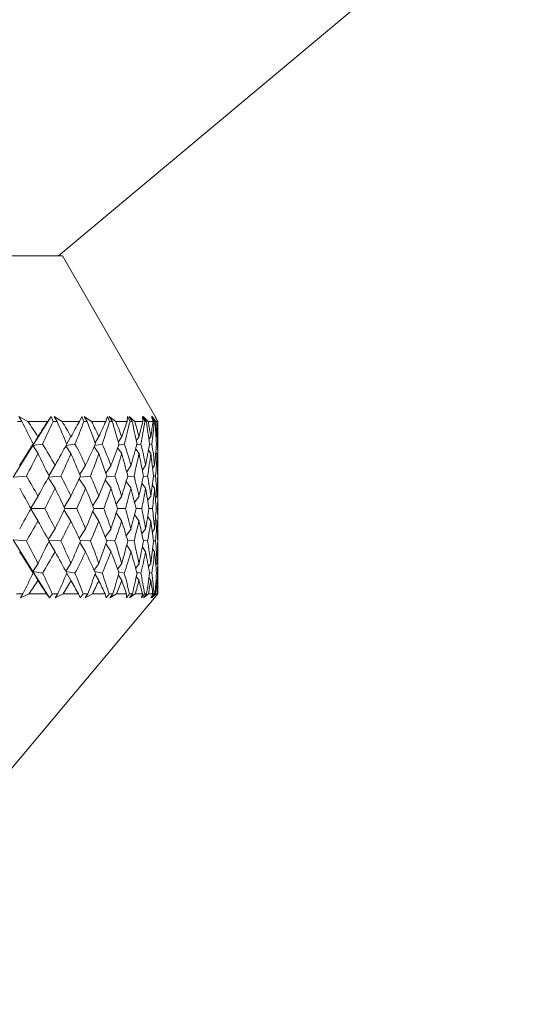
# Model space of a CAD drawing. Header units: inches. Extents: x -4.2 to 22.3, y -10.2 to 17.4.
# Tile 30 of 121: x 13.155 to 13.73, y -3.005 to -1.891. Entities that reach past the tile are written whole.
import ezdxf

# ---------------------------------------------------------------- set-up
doc = ezdxf.new("R2010")
doc.units = ezdxf.units.IN
doc.header["$MEASUREMENT"] = 0

msp = doc.modelspace()

# ---------------------------------------------------------------- linework, layer by layer
at = {"color": 7, "linetype": 'Continuous', "lineweight": 15}
for p, q in [((13.1987, -2.1585), (13.7297, -1.713)), ((11.8192, -2.1585), (13.1678, -2.1585)), ((13.1678, -2.1585), (13.2033, -2.1585)), ((13.3088, -2.3412), (13.2033, -2.1585)), ((13.1575, -2.3455), (13.1525, -2.3455)), ((13.1642, -2.3455), (13.1542, -2.34)), ((13.1575, -2.3455), (13.1542, -2.34)), ((13.1867, -2.3455), (13.1642, -2.3455)), ((13.17, -2.3729), (13.1907, -2.34)), ((13.1867, -2.3455), (13.1907, -2.34)), ((13.1928, -2.3455), (13.1907, -2.34)), ((13.1972, -2.3455), (13.1928, -2.3455)), ((13.203, -2.3455), (13.1938, -2.34)), ((13.1972, -2.3455), (13.1938, -2.34)), ((13.2224, -2.3455), (13.203, -2.3455)), ((13.2224, -2.3455), (13.2253, -2.34)), ((13.2276, -2.3455), (13.2253, -2.34)), ((13.2313, -2.3455), (13.2276, -2.3455)), ((13.2362, -2.3455), (13.2279, -2.34)), ((13.2313, -2.3455), (13.2279, -2.34)), ((13.2524, -2.3455), (13.2362, -2.3455)), ((13.2524, -2.3455), (13.2541, -2.34)), ((13.2566, -2.3455), (13.2541, -2.34)), ((13.2636, -2.3455), (13.2562, -2.34)), ((13.2597, -2.3455), (13.2562, -2.34)), ((13.2597, -2.3455), (13.2566, -2.3455)), ((13.2764, -2.3455), (13.2636, -2.3455)), ((13.2764, -2.3455), (13.277, -2.34)), ((13.2797, -2.3455), (13.277, -2.34)), ((13.285, -2.3455), (13.2786, -2.34)), ((13.282, -2.3455), (13.2786, -2.34)), ((13.282, -2.3455), (13.2797, -2.3455)), ((13.2943, -2.3455), (13.285, -2.3455)), ((13.2965, -2.3455), (13.2936, -2.34)), ((13.2943, -2.3455), (13.2936, -2.34)), ((13.3001, -2.3455), (13.2947, -2.34)), ((13.2981, -2.3455), (13.2947, -2.34)), ((13.2981, -2.3455), (13.2965, -2.3455)), ((13.3058, -2.3455), (13.3001, -2.3455)), ((13.307, -2.3455), (13.304, -2.34)), ((13.3058, -2.3455), (13.304, -2.34)), ((13.3088, -2.3455), (13.3046, -2.34)), ((13.3079, -2.3455), (13.3046, -2.34)), ((13.3079, -2.3455), (13.307, -2.3455)), ((13.3087, -2.3413), (13.308, -2.34)), ((13.3112, -2.3455), (13.308, -2.34)), ((13.3112, -2.3455), (13.308, -2.34)), ((13.3109, -2.3455), (13.308, -2.34)), ((13.3109, -2.3455), (13.3088, -2.3455)), ((13.3112, -2.3455), (13.3112, -2.3455)), ((13.3112, -2.3897), (13.3112, -2.3474)), ((13.17, -2.3729), (13.1757, -2.3627)), ((13.2082, -2.3709), (13.2129, -2.3627)), ((13.2402, -2.3698), (13.2445, -2.3627)), ((13.2665, -2.3687), (13.2703, -2.3627)), ((13.2868, -2.3674), (13.2899, -2.3627)), ((13.3011, -2.3659), (13.3032, -2.3627)), ((13.3092, -2.3642), (13.3101, -2.3627)), ((13.1476, -2.4086), (13.17, -2.3729)), ((13.17, -2.3729), (13.1703, -2.3711)), ((13.17, -2.3729), (13.1809, -2.3711)), ((13.17, -2.3729), (13.1757, -2.3819)), ((13.2071, -2.3732), (13.2129, -2.3819)), ((13.2073, -2.3729), (13.2175, -2.3711)), ((13.2392, -2.3743), (13.2445, -2.3819)), ((13.24, -2.3726), (13.2483, -2.3711)), ((13.2656, -2.3754), (13.2703, -2.3819)), ((13.2667, -2.3724), (13.2732, -2.3711)), ((13.2861, -2.3768), (13.2899, -2.3819)), ((13.2873, -2.3721), (13.292, -2.3711)), ((13.3005, -2.3783), (13.3032, -2.3819)), ((13.3017, -2.3718), (13.3045, -2.3711)), ((13.3089, -2.3802), (13.3101, -2.3819)), ((13.3096, -2.3714), (13.3106, -2.3711)), ((13.188, -2.407), (13.195, -2.3951)), ((13.223, -2.4056), (13.2295, -2.3951)), ((13.2524, -2.4042), (13.2582, -2.3951)), ((13.2759, -2.4026), (13.2808, -2.3951)), ((13.2936, -2.4007), (13.2973, -2.3951)), ((13.3052, -2.3985), (13.3075, -2.3951)), ((13.3107, -2.3959), (13.3112, -2.3951)), ((13.1476, -2.4086), (13.1626, -2.4073)), ((13.1873, -2.4089), (13.195, -2.4211)), ((13.1876, -2.4085), (13.2016, -2.4073)), ((13.2223, -2.4103), (13.2295, -2.4211)), ((13.2232, -2.4084), (13.235, -2.4073)), ((13.2517, -2.4117), (13.2582, -2.4211)), ((13.2531, -2.4082), (13.2627, -2.4073)), ((13.2754, -2.4134), (13.2808, -2.4211)), ((13.277, -2.4081), (13.2842, -2.4073)), ((13.2931, -2.4153), (13.2973, -2.4211)), ((13.2947, -2.4079), (13.2996, -2.4073)), ((13.3061, -2.4076), (13.3086, -2.4073)), ((13.311, -2.4074), (13.3112, -2.4073)), ((13.3049, -2.4176), (13.3075, -2.4211)), ((13.3106, -2.4203), (13.3112, -2.4211)), ((13.1676, -2.4437), (13.1757, -2.4299)), ((13.2053, -2.4423), (13.2129, -2.4299)), ((13.2375, -2.4407), (13.2445, -2.4299)), ((13.2641, -2.4391), (13.2703, -2.4299)), ((13.2849, -2.4372), (13.2899, -2.4299)), ((13.2996, -2.435), (13.3032, -2.4299)), ((13.3084, -2.4323), (13.3101, -2.4299)), ((13.3112, -2.4608), (13.3112, -2.4273)), ((13.1676, -2.4444), (13.1757, -2.4582)), ((13.1678, -2.444), (13.1833, -2.444)), ((13.2053, -2.4458), (13.2129, -2.4582)), ((13.2061, -2.444), (13.2195, -2.444)), ((13.2375, -2.4473), (13.2445, -2.4582)), ((13.2388, -2.444), (13.25, -2.444)), ((13.2657, -2.444), (13.2746, -2.444)), ((13.2865, -2.444), (13.2929, -2.444)), ((13.3011, -2.444), (13.305, -2.444)), ((13.3093, -2.444), (13.3108, -2.444)), ((13.2641, -2.449), (13.2703, -2.4582)), ((13.2849, -2.4509), (13.2899, -2.4582)), ((13.2996, -2.4531), (13.3032, -2.4582)), ((13.3084, -2.4557), (13.3101, -2.4582)), ((13.1873, -2.4792), (13.195, -2.4669)), ((13.2223, -2.4778), (13.2295, -2.4669)), ((13.2517, -2.4763), (13.2582, -2.4669)), ((13.2754, -2.4747), (13.2808, -2.4669)), ((13.2931, -2.4728), (13.2973, -2.4669)), ((13.3049, -2.4705), (13.3075, -2.4669)), ((13.3106, -2.4678), (13.3112, -2.4669)), ((13.17, -2.5151), (13.1476, -2.4795)), ((13.1476, -2.4795), (13.1626, -2.4807)), ((13.1876, -2.4796), (13.2016, -2.4807)), ((13.188, -2.4811), (13.195, -2.4929)), ((13.2232, -2.4797), (13.235, -2.4807)), ((13.2531, -2.4798), (13.2627, -2.4807)), ((13.277, -2.48), (13.2842, -2.4807)), ((13.2947, -2.4802), (13.2996, -2.4807)), ((13.3061, -2.4804), (13.3086, -2.4807)), ((13.311, -2.4807), (13.3112, -2.4807)), ((13.223, -2.4824), (13.2295, -2.4929)), ((13.2524, -2.4839), (13.2582, -2.4929)), ((13.2759, -2.4855), (13.2808, -2.4929)), ((13.2936, -2.4874), (13.2973, -2.4929)), ((13.3052, -2.4896), (13.3075, -2.4929)), ((13.3107, -2.4922), (13.3112, -2.4929)), ((13.3112, -2.5405), (13.3112, -2.4984)), ((13.17, -2.5151), (13.1757, -2.5062)), ((13.17, -2.5151), (13.1703, -2.517)), ((13.17, -2.5151), (13.1757, -2.5253)), ((13.1887, -2.5448), (13.17, -2.5151)), ((13.17, -2.5151), (13.1809, -2.517)), ((13.2071, -2.5149), (13.2129, -2.5062)), ((13.2073, -2.5152), (13.2175, -2.517)), ((13.2392, -2.5138), (13.2445, -2.5062)), ((13.24, -2.5154), (13.2483, -2.517)), ((13.2656, -2.5126), (13.2703, -2.5062)), ((13.2667, -2.5157), (13.2732, -2.517)), ((13.2861, -2.5113), (13.2899, -2.5062)), ((13.3005, -2.5097), (13.3032, -2.5062)), ((13.3089, -2.5078), (13.3101, -2.5062)), ((13.2082, -2.5172), (13.2129, -2.5253)), ((13.2402, -2.5183), (13.2445, -2.5253)), ((13.2665, -2.5194), (13.2703, -2.5253)), ((13.2868, -2.5207), (13.2899, -2.5253)), ((13.2873, -2.516), (13.292, -2.517)), ((13.3011, -2.5221), (13.3032, -2.5253)), ((13.3017, -2.5163), (13.3045, -2.517)), ((13.3092, -2.5239), (13.3101, -2.5253)), ((13.3096, -2.5167), (13.3106, -2.517)), ((12.9219, -3.0045), (13.3075, -2.545)), ((13.1585, -2.5405), (13.1515, -2.5405)), ((13.1585, -2.5405), (13.1558, -2.5448)), ((13.1656, -2.5405), (13.1558, -2.5448)), ((13.1854, -2.5405), (13.1656, -2.5405)), ((13.1854, -2.5405), (13.1887, -2.5448)), ((13.1919, -2.5405), (13.1887, -2.5448)), ((13.1981, -2.5405), (13.1919, -2.5405)), ((13.1981, -2.5405), (13.1951, -2.5448)), ((13.2042, -2.5405), (13.1951, -2.5448)), ((13.2213, -2.5405), (13.2042, -2.5405)), ((13.2213, -2.5405), (13.2235, -2.5448)), ((13.2268, -2.5405), (13.2235, -2.5448)), ((13.2321, -2.5405), (13.2268, -2.5405)), ((13.2321, -2.5405), (13.2289, -2.5448)), ((13.2372, -2.5405), (13.2289, -2.5448)), ((13.2515, -2.5405), (13.2372, -2.5405)), ((13.2515, -2.5405), (13.2526, -2.5448)), ((13.256, -2.5405), (13.2526, -2.5448)), ((13.2603, -2.5405), (13.256, -2.5405)), ((13.2603, -2.5405), (13.257, -2.5448)), ((13.2644, -2.5405), (13.257, -2.5448)), ((13.2757, -2.5405), (13.2644, -2.5405)), ((13.2757, -2.5405), (13.2757, -2.5448)), ((13.2792, -2.5405), (13.2757, -2.5448)), ((13.2824, -2.5405), (13.279, -2.5448)), ((13.2856, -2.5405), (13.279, -2.5448)), ((13.2824, -2.5405), (13.2792, -2.5405)), ((13.2938, -2.5405), (13.2856, -2.5405)), ((13.2938, -2.5405), (13.2926, -2.5448)), ((13.2962, -2.5405), (13.2926, -2.5448)), ((13.2984, -2.5405), (13.2949, -2.5448)), ((13.3005, -2.5405), (13.2949, -2.5448)), ((13.2984, -2.5405), (13.2962, -2.5405)), ((13.3055, -2.5405), (13.3005, -2.5405)), ((13.3055, -2.5405), (13.3033, -2.5448)), ((13.3069, -2.5405), (13.3033, -2.5448)), ((13.308, -2.5405), (13.3045, -2.5448)), ((13.309, -2.5405), (13.3045, -2.5448)), ((13.308, -2.5405), (13.3069, -2.5405)), ((13.3075, -2.545), (13.3112, -2.5405)), ((13.3109, -2.5405), (13.3075, -2.5448)), ((13.3111, -2.5405), (13.3075, -2.5448)), ((13.3109, -2.5405), (13.309, -2.5405)), ((13.3112, -2.5405), (13.3111, -2.5405))]:
    msp.add_line(p, q, dxfattribs=at)
for centre, major_axis, ratio, start_param, end_param in [((12.5112, -1.3268), (-0.797, 1.3851), 0.049602, 3.830229, 3.857894), ((12.5112, -3.5613), (0.4609, 1.368), 0.477967, 5.917139, 5.942441), ((12.5112, -3.5613), (0.799, 1.3855), 0.028148, 0.51665, 0.541953), ((12.5112, -1.3268), (-0.3072, 1.3758), 0.536896, 3.73944, 3.767105), ((12.5112, -1.3268), (-0.7906, 1.3839), 0.08853, 3.808233, 3.835898), ((12.5112, -3.5613), (0.5228, 1.3661), 0.443276, 5.925491, 5.950794), ((12.5112, -3.5613), (0.7999, 1.3856), 0.010722, 5.763655, 5.788957), ((12.5112, -1.3268), (-0.3893, 1.3714), 0.509614, 3.715077, 3.742742), ((12.5112, -1.3268), (-0.7803, 1.3821), 0.127537, 3.786879, 3.814544), ((12.5112, -3.5613), (0.5759, 1.3657), 0.406565, 5.927266, 5.952568), ((12.5112, -3.5613), (0.797, 1.3851), 0.049602, 5.786001, 5.811304), ((12.5112, -1.3268), (-0.4609, 1.368), 0.477967, 3.699091, 3.726756), ((12.5112, -1.3268), (-0.7662, 1.3797), 0.166643, 3.766482, 3.794147), ((12.5112, -3.5613), (0.6215, 1.3666), 0.368586, 5.923555, 5.948857), ((12.5112, -3.5613), (0.7906, 1.3839), 0.08853, 5.807997, 5.833299), ((12.5112, -1.3268), (-0.5228, 1.3661), 0.443276, 3.690739, 3.718404), ((12.5112, -1.3268), (-0.7481, 1.3771), 0.205846, 3.7474, 3.775065), ((12.5112, -3.5613), (0.6605, 1.3684), 0.329865, 5.915357, 5.940659), ((12.5112, -3.5613), (0.7803, 1.3821), 0.127537, 5.829352, 5.854654), ((12.5112, -1.3268), (-0.5759, 1.3657), 0.406565, 3.688964, 3.716629), ((12.5112, -1.3268), (-0.7256, 1.3742), 0.24512, 3.730045, 3.75771), ((12.5112, -3.5613), (0.6936, 1.3709), 0.290758, 5.903533, 5.928835), ((12.5112, -3.5613), (0.7662, 1.3797), 0.166643, 5.849748, 5.875051), ((12.5112, -1.3268), (-0.6215, 1.3666), 0.368586, 3.692675, 3.72034), ((12.5112, -1.3268), (-0.6985, 1.3713), 0.284394, 3.714906, 3.742571), ((12.5112, -3.5613), (0.7216, 1.3737), 0.251494, 5.888805, 5.914108), ((12.5112, -3.5613), (0.7481, 1.3771), 0.205846, 5.86883, 5.894133), ((12.5112, -1.3268), (-0.6605, 1.3684), 0.329865, 3.700873, 3.728538), ((12.5112, -3.5613), (0.799, 1.3855), 0.028148, 0.553885, 0.586832), ((12.5112, -1.3268), (-0.3072, 1.3758), 0.536896, 3.698715, 3.727507), ((12.5112, -1.3268), (-0.797, 1.3851), 0.049602, 3.789504, 3.818296), ((12.5112, -3.5613), (0.4609, 1.368), 0.477967, 5.872259, 5.905206), ((12.5112, -3.5613), (0.7999, 1.3856), 0.010722, 5.718775, 5.751722), ((12.5112, -1.3268), (-0.3893, 1.3714), 0.509614, 3.674352, 3.703145), ((12.5112, -1.3268), (-0.7906, 1.3839), 0.08853, 3.767508, 3.796301), ((12.5112, -3.5613), (0.5228, 1.3661), 0.443276, 5.880611, 5.913559), ((12.5112, -3.5613), (0.797, 1.3851), 0.049602, 5.741121, 5.774069), ((12.5112, -1.3268), (-0.4609, 1.368), 0.477967, 3.658367, 3.687159), ((12.5112, -1.3268), (-0.7803, 1.3821), 0.127537, 3.746154, 3.774946), ((12.5112, -3.5613), (0.5759, 1.3657), 0.406565, 5.882386, 5.915333), ((12.5112, -3.5613), (0.7906, 1.3839), 0.08853, 5.763117, 5.796064), ((12.5112, -1.3268), (-0.5228, 1.3661), 0.443276, 3.650014, 3.678806), ((12.5112, -1.3268), (-0.7662, 1.3797), 0.166643, 3.725757, 3.754549), ((12.5112, -3.5613), (0.6215, 1.3666), 0.368586, 5.878675, 5.911622), ((12.5112, -3.5613), (0.7803, 1.3821), 0.127537, 5.784472, 5.817419), ((12.5112, -1.3268), (-0.5759, 1.3657), 0.406565, 3.64824, 3.677032), ((12.5112, -1.3268), (-0.7481, 1.3771), 0.205846, 3.706675, 3.735467), ((12.5112, -3.5613), (0.6605, 1.3684), 0.329865, 5.870477, 5.903424), ((12.5112, -3.5613), (0.7662, 1.3797), 0.166643, 5.804868, 5.837816), ((12.5112, -1.3268), (-0.6215, 1.3666), 0.368586, 3.651951, 3.680743), ((12.5112, -1.3268), (-0.7256, 1.3742), 0.24512, 3.689321, 3.718113), ((12.5112, -3.5613), (0.6936, 1.3709), 0.290758, 5.858653, 5.8916), ((12.5112, -3.5613), (0.7481, 1.3771), 0.205846, 5.82395, 5.856898), ((12.5112, -1.3268), (-0.6605, 1.3684), 0.329865, 3.660148, 3.688941), ((12.5112, -1.3268), (-0.6985, 1.3713), 0.284394, 3.674182, 3.702974), ((12.5112, -3.5613), (0.7216, 1.3737), 0.251494, 5.843925, 5.876873), ((12.5112, -3.5613), (0.7256, 1.3742), 0.24512, 5.841305, 5.848585), ((12.5112, -1.3268), (-0.6936, 1.3709), 0.290758, 3.671972, 3.685608), ((12.5112, -3.5613), (0.3893, 1.3714), 0.509614, 5.811393, 5.840185), ((12.5112, -3.5613), (0.7999, 1.3856), 0.010722, 5.673895, 5.702687), ((12.5112, -3.5613), (0.4609, 1.368), 0.477967, 5.827379, 5.856171), ((12.5112, -3.5613), (0.797, 1.3851), 0.049602, 5.696241, 5.725034), ((12.5112, -3.5613), (0.5228, 1.3661), 0.443276, 5.835731, 5.864524), ((12.5112, -3.5613), (0.7906, 1.3839), 0.08853, 5.718237, 5.747029), ((12.5112, -3.5613), (0.5759, 1.3657), 0.406565, 5.837506, 5.866298), ((12.5112, -3.5613), (0.7803, 1.3821), 0.127537, 5.739592, 5.768384), ((12.5112, -3.5613), (0.6215, 1.3666), 0.368586, 5.833795, 5.862587), ((12.5112, -3.5613), (0.7662, 1.3797), 0.166643, 5.759988, 5.788781), ((12.5112, -3.5613), (0.6605, 1.3684), 0.329865, 5.825597, 5.854389), ((12.5112, -3.5613), (0.7481, 1.3771), 0.205846, 5.77907, 5.807863), ((12.5112, -3.5613), (0.6936, 1.3709), 0.290758, 5.813773, 5.842565), ((12.5112, -3.5613), (0.7256, 1.3742), 0.24512, 5.796425, 5.825217), ((12.5112, -3.5613), (0.7216, 1.3737), 0.251494, 5.810503, 5.827838), ((12.5112, -1.3268), (-0.7999, 1.3856), 0.010722, 3.768346, 3.795763), ((12.5112, -1.3268), (-0.3893, 1.3714), 0.509614, 3.630848, 3.658265), ((12.5112, -1.3268), (-0.797, 1.3851), 0.049602, 3.745999, 3.773416), ((12.5112, -1.3268), (-0.4609, 1.368), 0.477967, 3.614862, 3.642279), ((12.5112, -1.3268), (-0.7906, 1.3839), 0.08853, 3.724004, 3.751421), ((12.5112, -1.3268), (-0.5228, 1.3661), 0.443276, 3.606509, 3.633926), ((12.5112, -1.3268), (-0.7803, 1.3821), 0.127537, 3.702649, 3.730066), ((12.5112, -1.3268), (-0.5759, 1.3657), 0.406565, 3.604735, 3.632152), ((12.5112, -1.3268), (-0.7662, 1.3797), 0.166643, 3.682252, 3.709669), ((12.5112, -1.3268), (-0.6215, 1.3666), 0.368586, 3.608446, 3.635863), ((12.5112, -1.3268), (-0.7481, 1.3771), 0.205846, 3.66317, 3.690587), ((12.5112, -1.3268), (-0.6605, 1.3684), 0.329865, 3.616644, 3.644061), ((12.5112, -1.3268), (-0.7256, 1.3742), 0.24512, 3.645816, 3.673233), ((12.5112, -1.3268), (-0.6936, 1.3709), 0.290758, 3.628468, 3.655885), ((12.5112, -1.3268), (-0.6985, 1.3713), 0.284394, 3.650813, 3.658094), ((12.5112, -3.5613), (0.7999, 1.3856), 0.010722, 5.629015, 5.656432), ((12.5112, -3.5613), (0.3893, 1.3714), 0.509614, 5.766513, 5.79393), ((12.5112, -3.5613), (0.797, 1.3851), 0.049602, 5.651362, 5.678779), ((12.5112, -3.5613), (0.4609, 1.368), 0.477967, 5.782499, 5.809916), ((12.5112, -3.5613), (0.7906, 1.3839), 0.08853, 5.673357, 5.700774), ((12.5112, -3.5613), (0.5228, 1.3661), 0.443276, 5.790852, 5.818268), ((12.5112, -3.5613), (0.7803, 1.3821), 0.127537, 5.694712, 5.722129), ((12.5112, -3.5613), (0.5759, 1.3657), 0.406565, 5.792626, 5.820043), ((12.5112, -3.5613), (0.7662, 1.3797), 0.166643, 5.715109, 5.742526), ((12.5112, -3.5613), (0.6215, 1.3666), 0.368586, 5.788915, 5.816332), ((12.5112, -3.5613), (0.7481, 1.3771), 0.205846, 5.734191, 5.761608), ((12.5112, -3.5613), (0.6605, 1.3684), 0.329865, 5.780717, 5.808134), ((12.5112, -3.5613), (0.7256, 1.3742), 0.24512, 5.751545, 5.778962), ((12.5112, -3.5613), (0.6936, 1.3709), 0.290758, 5.768893, 5.79631), ((12.5112, -1.3268), (-0.3893, 1.3714), 0.509614, 3.584593, 3.613385), ((12.5112, -1.3268), (-0.7999, 1.3856), 0.010722, 3.722091, 3.750883), ((12.5112, -1.3268), (-0.4609, 1.368), 0.477967, 3.568607, 3.597399), ((12.5112, -1.3268), (-0.797, 1.3851), 0.049602, 3.699744, 3.728536), ((12.5112, -1.3268), (-0.5228, 1.3661), 0.443276, 3.560254, 3.589047), ((12.5112, -1.3268), (-0.7906, 1.3839), 0.08853, 3.677749, 3.706541), ((12.5112, -1.3268), (-0.5759, 1.3657), 0.406565, 3.55848, 3.587272), ((12.5112, -1.3268), (-0.7803, 1.3821), 0.127537, 3.656394, 3.685186), ((12.5112, -1.3268), (-0.6215, 1.3666), 0.368586, 3.562191, 3.590983), ((12.5112, -1.3268), (-0.7662, 1.3797), 0.166643, 3.635997, 3.66479), ((12.5112, -1.3268), (-0.6605, 1.3684), 0.329865, 3.570389, 3.599181), ((12.5112, -1.3268), (-0.7481, 1.3771), 0.205846, 3.616915, 3.645708), ((12.5112, -1.3268), (-0.6936, 1.3709), 0.290758, 3.582213, 3.611005), ((12.5112, -1.3268), (-0.7256, 1.3742), 0.24512, 3.599561, 3.628353), ((12.5112, -1.3268), (-0.7216, 1.3737), 0.251494, 3.59694, 3.614275), ((12.5112, -3.5613), (0.6985, 1.3713), 0.284394, 5.766684, 5.773965), ((12.5112, -3.5613), (0.3072, 1.3758), 0.536896, 5.697271, 5.726063), ((12.5112, -3.5613), (0.797, 1.3851), 0.049602, 5.606482, 5.635274), ((12.5112, -3.5613), (0.3893, 1.3714), 0.509614, 5.721633, 5.750426), ((12.5112, -3.5613), (0.7906, 1.3839), 0.08853, 5.628477, 5.65727), ((12.5112, -3.5613), (0.4609, 1.368), 0.477967, 5.737619, 5.766411), ((12.5112, -3.5613), (0.7803, 1.3821), 0.127537, 5.649832, 5.678624), ((12.5112, -3.5613), (0.5228, 1.3661), 0.443276, 5.745972, 5.774764), ((12.5112, -3.5613), (0.7662, 1.3797), 0.166643, 5.670229, 5.699021), ((12.5112, -3.5613), (0.5759, 1.3657), 0.406565, 5.747746, 5.776538), ((12.5112, -3.5613), (0.7481, 1.3771), 0.205846, 5.689311, 5.718103), ((12.5112, -3.5613), (0.6215, 1.3666), 0.368586, 5.744035, 5.772827), ((12.5112, -3.5613), (0.7256, 1.3742), 0.24512, 5.706665, 5.735457), ((12.5112, -3.5613), (0.6605, 1.3684), 0.329865, 5.735837, 5.764629), ((12.5112, -3.5613), (0.6985, 1.3713), 0.284394, 5.721804, 5.750596), ((12.5112, -3.5613), (0.6936, 1.3709), 0.290758, 5.73917, 5.752805), ((12.5112, -1.3268), (-0.799, 1.3855), 0.028148, 2.55476, 2.587708), ((12.5112, -1.3268), (-0.4609, 1.368), 0.477967, 3.519572, 3.552519), ((12.5112, -1.3268), (-0.7999, 1.3856), 0.010722, 3.673056, 3.706003), ((12.5112, -1.3268), (-0.5228, 1.3661), 0.443276, 3.511219, 3.544167), ((12.5112, -1.3268), (-0.797, 1.3851), 0.049602, 3.650709, 3.683657), ((12.5112, -1.3268), (-0.5759, 1.3657), 0.406565, 3.509445, 3.542392), ((12.5112, -1.3268), (-0.7906, 1.3839), 0.08853, 3.628713, 3.661661), ((12.5112, -1.3268), (-0.6215, 1.3666), 0.368586, 3.513156, 3.546103), ((12.5112, -1.3268), (-0.7803, 1.3821), 0.127537, 3.607359, 3.640306), ((12.5112, -1.3268), (-0.6605, 1.3684), 0.329865, 3.521354, 3.554301), ((12.5112, -1.3268), (-0.7662, 1.3797), 0.166643, 3.586962, 3.61991), ((12.5112, -1.3268), (-0.6936, 1.3709), 0.290758, 3.533178, 3.566125), ((12.5112, -1.3268), (-0.7481, 1.3771), 0.205846, 3.56788, 3.600828), ((12.5112, -1.3268), (-0.7216, 1.3737), 0.251494, 3.547905, 3.580853), ((12.5112, -1.3268), (-0.7256, 1.3742), 0.24512, 3.576193, 3.583473), ((12.5112, -3.5613), (0.797, 1.3851), 0.049602, 5.569033, 5.594549), ((12.5112, -1.3268), (-0.4609, 1.368), 0.477967, 3.485361, 3.507639), ((12.5112, -1.3268), (-0.799, 1.3855), 0.028148, 2.59964, 2.621919), ((12.5112, -3.5613), (0.3072, 1.3758), 0.536896, 5.659822, 5.685338), ((12.5112, -3.5613), (0.7906, 1.3839), 0.08853, 5.591029, 5.616545), ((12.5112, -1.3268), (-0.5228, 1.3661), 0.443276, 3.477008, 3.499287), ((12.5112, -1.3268), (-0.7999, 1.3856), 0.010722, 3.638845, 3.661123), ((12.5112, -3.5613), (0.3893, 1.3714), 0.509614, 5.684185, 5.709701), ((12.5112, -3.5613), (0.7803, 1.3821), 0.127537, 5.612383, 5.637899), ((12.5112, -1.3268), (-0.5759, 1.3657), 0.406565, 3.475234, 3.497512), ((12.5112, -1.3268), (-0.797, 1.3851), 0.049602, 3.616498, 3.638777), ((12.5112, -3.5613), (0.4609, 1.368), 0.477967, 5.70017, 5.725687), ((12.5112, -3.5613), (0.7662, 1.3797), 0.166643, 5.63278, 5.658296), ((12.5112, -1.3268), (-0.6215, 1.3666), 0.368586, 3.478945, 3.501223), ((12.5112, -1.3268), (-0.7906, 1.3839), 0.08853, 3.594502, 3.616781), ((12.5112, -3.5613), (0.5228, 1.3661), 0.443276, 5.708523, 5.734039), ((12.5112, -3.5613), (0.7481, 1.3771), 0.205846, 5.651862, 5.677378), ((12.5112, -1.3268), (-0.6605, 1.3684), 0.329865, 3.487142, 3.509421), ((12.5112, -1.3268), (-0.7803, 1.3821), 0.127537, 3.573148, 3.595426), ((12.5112, -3.5613), (0.5759, 1.3657), 0.406565, 5.710297, 5.735814), ((12.5112, -3.5613), (0.7256, 1.3742), 0.24512, 5.669216, 5.694733), ((12.5112, -1.3268), (-0.6936, 1.3709), 0.290758, 3.498966, 3.521245), ((12.5112, -1.3268), (-0.7662, 1.3797), 0.166643, 3.552751, 3.57503), ((12.5112, -3.5613), (0.6215, 1.3666), 0.368586, 5.706586, 5.732103), ((12.5112, -3.5613), (0.6985, 1.3713), 0.284394, 5.684355, 5.709872), ((12.5112, -1.3268), (-0.7216, 1.3737), 0.251494, 3.513694, 3.535973), ((12.5112, -1.3268), (-0.7481, 1.3771), 0.205846, 3.533669, 3.555948), ((12.5112, -3.5613), (0.6605, 1.3684), 0.329865, 5.698389, 5.723905)]:
    msp.add_ellipse(centre, major_axis=major_axis, ratio=ratio, start_param=start_param, end_param=end_param, dxfattribs=at)

doc.saveas('drawing.dxf')
